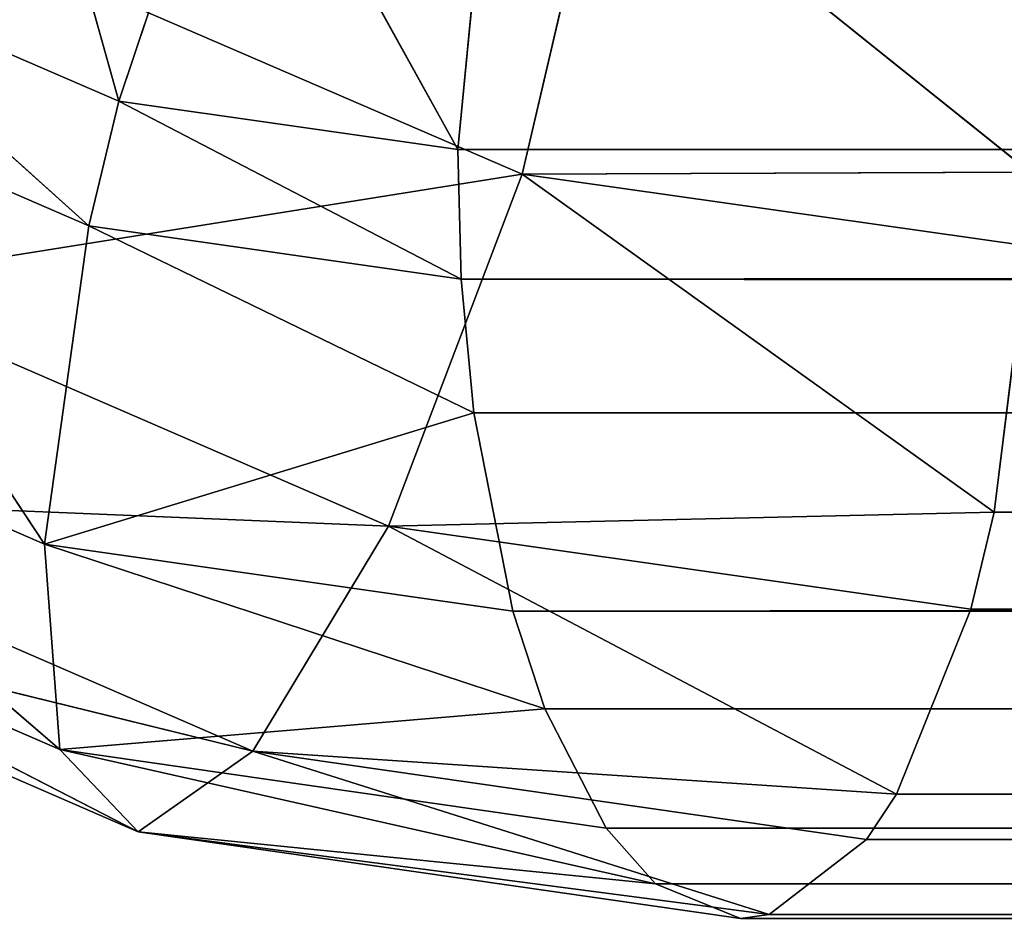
# Model space of a CAD drawing. Extents: x 900 to 1199, y 0 to 1176.
# Tile 7 of 256: x 926.21 to 928.13, y 0 to 1.77. Entities that reach past the tile are written whole.
import ezdxf

# ---------------------------------------------------------------- set-up
doc = ezdxf.new("R2010")
doc.units = 0
doc.header["$LTSCALE"] = 25.4
doc.layers.get('0').update_dxf_attribs({"color": 13, "linetype": 'CONTINUOUS'})

# ---------------------------------------------------------------- blocks, each defined once
blk = doc.blocks.new('GSTAR-8854_STL')
at = {"color": 59}
for p, q in [((28.1781, 255.2307, 1174.3514), (29.1206, 255.0169, 1174.759)), ((28.1781, 255.2307, 1174.3514), (29.1206, 255.0169, 1174.759)), ((27.7744, 255.0493, 1174.9739), (29.1206, 255.0169, 1174.759)), ((27.7744, 255.0493, 1174.9739), (29.1206, 255.0169, 1174.759)), ((27.7744, 255.0493, 1174.9739), (28.8604, 254.8034, 1175.4446)), ((27.7744, 255.0493, 1174.9739), (28.8604, 254.8034, 1175.4446)), ((29.1206, 255.0169, 1174.759), (28.8604, 254.8034, 1175.4446)), ((29.1206, 255.0169, 1174.759), (28.8604, 254.8034, 1175.4446)), ((30.0395, 254.5266, 1175.4177), (29.1206, 255.0169, 1174.759)), ((30.1039, 254.6798, 1174.8987), (29.1206, 255.0169, 1174.759)), ((30.0395, 254.5266, 1175.4177), (29.1206, 255.0169, 1174.759)), ((30.1039, 254.6798, 1174.8987), (29.1206, 255.0169, 1174.759)), ((30.1089, 254.69, 1174.7552), (29.1206, 255.0169, 1174.759)), ((30.1089, 254.69, 1174.7552), (29.1206, 255.0169, 1174.759)), ((29.277, 254.8827, 1174.0878), (29.1206, 255.0169, 1174.759)), ((29.277, 254.8827, 1174.0878), (29.1206, 255.0169, 1174.759)), ((30.1089, 254.69, 1174.7552), (29.277, 254.8827, 1174.0878)), ((30.1089, 254.69, 1174.7552), (29.277, 254.8827, 1174.0878)), ((27.4507, 254.5833, 1175.3861), (28.8604, 254.8034, 1175.4446)), ((27.4507, 254.5833, 1175.3861), (28.8604, 254.8034, 1175.4446)), ((28.8604, 254.8034, 1175.4446), (28.5958, 254.3243, 1175.8831)), ((28.8604, 254.8034, 1175.4446), (28.5958, 254.3243, 1175.8831)), ((29.8491, 254.0591, 1175.9666), (28.8604, 254.8034, 1175.4446)), ((29.9938, 254.4153, 1175.6066), (28.8604, 254.8034, 1175.4446)), ((29.8491, 254.0591, 1175.9666), (28.8604, 254.8034, 1175.4446)), ((29.9938, 254.4153, 1175.6066), (28.8604, 254.8034, 1175.4446)), ((30.0395, 254.5266, 1175.4177), (28.8604, 254.8034, 1175.4446)), ((30.0395, 254.5266, 1175.4177), (28.8604, 254.8034, 1175.4446)), ((30.1039, 254.6798, 1174.8987), (30.0395, 254.5266, 1175.4177)), ((30.1039, 254.6798, 1174.8987), (30.0395, 254.5266, 1175.4177)), ((27.4507, 254.5833, 1175.3861), (28.5958, 254.3243, 1175.8831)), ((27.4507, 254.5833, 1175.3861), (28.5958, 254.3243, 1175.8831)), ((30.0395, 254.5266, 1175.4177), (29.9938, 254.4153, 1175.6066)), ((30.0395, 254.5266, 1175.4177), (29.9938, 254.4153, 1175.6066)), ((273.8878, 156.9698, 1175.6239), (30.0395, 254.5266, 1175.4177)), ((273.8878, 156.9698, 1175.6239), (30.0395, 254.5266, 1175.4177)), ((273.9335, 157.0811, 1175.4351), (30.0395, 254.5266, 1175.4177)), ((273.9335, 157.0811, 1175.4351), (30.0395, 254.5266, 1175.4177)), ((29.9938, 254.4153, 1175.6066), (29.8491, 254.0591, 1175.9666)), ((29.9938, 254.4153, 1175.6066), (29.8491, 254.0591, 1175.9666)), ((273.7432, 156.6136, 1175.9838), (29.9938, 254.4153, 1175.6066)), ((273.7432, 156.6136, 1175.9838), (29.9938, 254.4153, 1175.6066)), ((273.8878, 156.9698, 1175.6239), (29.9938, 254.4153, 1175.6066)), ((273.8878, 156.9698, 1175.6239), (29.9938, 254.4153, 1175.6066)), ((27.2494, 253.9584, 1175.552), (28.5958, 254.3243, 1175.8831)), ((27.2494, 253.9584, 1175.552), (28.5958, 254.3243, 1175.8831)), ((28.5958, 254.3243, 1175.8831), (28.3727, 253.7045, 1176.0399)), ((28.5958, 254.3243, 1175.8831), (28.3727, 253.7045, 1176.0399)), ((29.6017, 253.4442, 1176.2006), (28.5958, 254.3243, 1175.8831)), ((29.7911, 253.9153, 1176.0547), (28.5958, 254.3243, 1175.8831)), ((29.6017, 253.4442, 1176.2006), (28.5958, 254.3243, 1175.8831)), ((29.7911, 253.9153, 1176.0547), (28.5958, 254.3243, 1175.8831)), ((29.8491, 254.0591, 1175.9666), (28.5958, 254.3243, 1175.8831)), ((29.8491, 254.0591, 1175.9666), (28.5958, 254.3243, 1175.8831)), ((29.8491, 254.0591, 1175.9666), (29.7911, 253.9153, 1176.0547)), ((29.8491, 254.0591, 1175.9666), (29.7911, 253.9153, 1176.0547)), ((273.7024, 156.5126, 1176.0482), (29.8491, 254.0591, 1175.9666)), ((273.7024, 156.5126, 1176.0482), (29.8491, 254.0591, 1175.9666)), ((273.7432, 156.6136, 1175.9838), (29.8491, 254.0591, 1175.9666)), ((273.7432, 156.6136, 1175.9838), (29.8491, 254.0591, 1175.9666)), ((27.2494, 253.9584, 1175.552), (28.3727, 253.7045, 1176.0399)), ((27.2494, 253.9584, 1175.552), (28.3727, 253.7045, 1176.0399)), ((29.7911, 253.9153, 1176.0547), (29.6017, 253.4442, 1176.2006)), ((29.7911, 253.9153, 1176.0547), (29.6017, 253.4442, 1176.2006)), ((273.4958, 155.9987, 1176.2179), (29.7911, 253.9153, 1176.0547)), ((273.4958, 155.9987, 1176.2179), (29.7911, 253.9153, 1176.0547)), ((273.7024, 156.5126, 1176.0482), (29.7911, 253.9153, 1176.0547)), ((273.7024, 156.5126, 1176.0482), (29.7911, 253.9153, 1176.0547)), ((27.2016, 253.2408, 1175.4375), (28.3727, 253.7045, 1176.0399)), ((27.2016, 253.2408, 1175.4375), (28.3727, 253.7045, 1176.0399)), ((28.3727, 253.7045, 1176.0399), (28.2203, 253.0105, 1175.8799)), ((28.3727, 253.7045, 1176.0399), (28.2203, 253.0105, 1175.8799)), ((29.3799, 252.8889, 1176.1414), (28.3727, 253.7045, 1176.0399)), ((29.5453, 253.3033, 1176.2086), (28.3727, 253.7045, 1176.0399)), ((29.3799, 252.8889, 1176.1414), (28.3727, 253.7045, 1176.0399)), ((29.5453, 253.3033, 1176.2086), (28.3727, 253.7045, 1176.0399)), ((29.6017, 253.4442, 1176.2006), (28.3727, 253.7045, 1176.0399)), ((29.6017, 253.4442, 1176.2006), (28.3727, 253.7045, 1176.0399)), ((29.6017, 253.4442, 1176.2006), (29.5453, 253.3033, 1176.2086)), ((29.6017, 253.4442, 1176.2006), (29.5453, 253.3033, 1176.2086)), ((273.4393, 155.8578, 1176.2258), (29.6017, 253.4442, 1176.2006)), ((273.4393, 155.8578, 1176.2258), (29.6017, 253.4442, 1176.2006)), ((273.4958, 155.9987, 1176.2179), (29.6017, 253.4442, 1176.2006)), ((273.4958, 155.9987, 1176.2179), (29.6017, 253.4442, 1176.2006)), ((29.5453, 253.3033, 1176.2086), (29.3799, 252.8889, 1176.1414)), ((29.5453, 253.3033, 1176.2086), (29.3799, 252.8889, 1176.1414)), ((273.2739, 155.4434, 1176.1587), (29.5453, 253.3033, 1176.2086)), ((273.2739, 155.4434, 1176.1587), (29.5453, 253.3033, 1176.2086)), ((273.4393, 155.8578, 1176.2258), (29.5453, 253.3033, 1176.2086)), ((273.4393, 155.8578, 1176.2258), (29.5453, 253.3033, 1176.2086)), ((27.2016, 253.2408, 1175.4375), (28.2203, 253.0105, 1175.8799)), ((27.2016, 253.2408, 1175.4375), (28.2203, 253.0105, 1175.8799)), ((27.316, 252.6969, 1175.1002), (28.2203, 253.0105, 1175.8799)), ((27.316, 252.6969, 1175.1002), (28.2203, 253.0105, 1175.8799)), ((28.2203, 253.0105, 1175.8799), (28.19, 252.4992, 1175.4795)), ((28.2203, 253.0105, 1175.8799), (28.19, 252.4992, 1175.4795)), ((29.1645, 252.3455, 1175.8007), (28.2203, 253.0105, 1175.8799)), ((29.2837, 252.6467, 1176.033), (28.2203, 253.0105, 1175.8799)), ((29.1645, 252.3455, 1175.8007), (28.2203, 253.0105, 1175.8799)), ((29.2837, 252.6467, 1176.033), (28.2203, 253.0105, 1175.8799)), ((29.3799, 252.8889, 1176.1414), (28.2203, 253.0105, 1175.8799)), ((29.3799, 252.8889, 1176.1414), (28.2203, 253.0105, 1175.8799)), ((29.3799, 252.8889, 1176.1414), (29.2837, 252.6467, 1176.033)), ((29.3799, 252.8889, 1176.1414), (29.2837, 252.6467, 1176.033)), ((273.1779, 155.2018, 1176.0505), (29.3799, 252.8889, 1176.1414)), ((273.1779, 155.2018, 1176.0505), (29.3799, 252.8889, 1176.1414)), ((273.2739, 155.4434, 1176.1587), (29.3799, 252.8889, 1176.1414)), ((273.2739, 155.4434, 1176.1587), (29.3799, 252.8889, 1176.1414)), ((27.316, 252.6969, 1175.1002), (28.19, 252.4992, 1175.4795)), ((27.316, 252.6969, 1175.1002), (28.19, 252.4992, 1175.4795)), ((29.2837, 252.6467, 1176.033), (29.1645, 252.3455, 1175.8007)), ((29.2837, 252.6467, 1176.033), (29.1645, 252.3455, 1175.8007)), ((273.0586, 154.9, 1175.8179), (29.2837, 252.6467, 1176.033)), ((273.0586, 154.9, 1175.8179), (29.2837, 252.6467, 1176.033)), ((273.1779, 155.2018, 1176.0505), (29.2837, 252.6467, 1176.033)), ((273.1779, 155.2018, 1176.0505), (29.2837, 252.6467, 1176.033)), ((27.582, 252.3318, 1174.5592), (28.19, 252.4992, 1175.4795)), ((27.582, 252.3318, 1174.5592), (28.19, 252.4992, 1175.4795)), ((28.19, 252.4992, 1175.4795), (29.1645, 252.3455, 1175.8007)), ((29.0263, 251.9912, 1175.2241), (28.19, 252.4992, 1175.4795)), ((28.19, 252.4992, 1175.4795), (28.2768, 252.1744, 1174.8602)), ((29.0263, 251.9912, 1175.2241), (28.19, 252.4992, 1175.4795)), ((29.1023, 252.187, 1175.6105), (28.19, 252.4992, 1175.4795)), ((29.1023, 252.187, 1175.6105), (28.19, 252.4992, 1175.4795)), ((28.19, 252.4992, 1175.4795), (29.1645, 252.3455, 1175.8007)), ((28.19, 252.4992, 1175.4795), (28.2768, 252.1744, 1174.8602)), ((28.0853, 252.3483, 1173.7266), (28.335, 252.1315, 1174.6172)), ((28.0853, 252.3483, 1173.7266), (28.335, 252.1315, 1174.6172)), ((29.1645, 252.3455, 1175.8007), (29.1023, 252.187, 1175.6105)), ((29.1645, 252.3455, 1175.8007), (29.1023, 252.187, 1175.6105)), ((272.9963, 154.7415, 1175.6278), (29.1645, 252.3455, 1175.8007)), ((272.9963, 154.7415, 1175.6278), (29.1645, 252.3455, 1175.8007)), ((273.0586, 154.9, 1175.8179), (29.1645, 252.3455, 1175.8007)), ((273.0586, 154.9, 1175.8179), (29.1645, 252.3455, 1175.8007)), ((27.582, 252.3318, 1174.5592), (28.2768, 252.1744, 1174.8602)), ((27.582, 252.3318, 1174.5592), (28.2768, 252.1744, 1174.8602)), ((27.7024, 252.2749, 1174.3435), (28.2768, 252.1744, 1174.8602)), ((27.7024, 252.2749, 1174.3435), (28.2768, 252.1744, 1174.8602)), ((27.7024, 252.2749, 1174.3435), (28.335, 252.1315, 1174.6172)), ((27.7024, 252.2749, 1174.3435), (28.335, 252.1315, 1174.6172)), ((28.335, 252.1315, 1174.6172), (28.5645, 252.2392, 1173.9327)), ((28.335, 252.1315, 1174.6172), (28.5645, 252.2392, 1173.9327)), ((28.995, 251.9053, 1174.7111), (28.5645, 252.2392, 1173.9327)), ((28.995, 251.9053, 1174.7111), (28.5645, 252.2392, 1173.9327)), ((29.1023, 252.187, 1175.6105), (29.0263, 251.9912, 1175.2241)), ((29.1023, 252.187, 1175.6105), (29.0263, 251.9912, 1175.2241)), ((272.9203, 154.5457, 1175.2415), (29.1023, 252.187, 1175.6105)), ((272.9203, 154.5457, 1175.2415), (29.1023, 252.187, 1175.6105)), ((272.9963, 154.7415, 1175.6278), (29.1023, 252.187, 1175.6105)), ((272.9963, 154.7415, 1175.6278), (29.1023, 252.187, 1175.6105)), ((29.0018, 251.9261, 1174.9636), (28.2768, 252.1744, 1174.8602)), ((28.2768, 252.1744, 1174.8602), (28.335, 252.1315, 1174.6172)), ((29.0018, 251.9261, 1174.9636), (28.2768, 252.1744, 1174.8602)), ((29.0263, 251.9912, 1175.2241), (28.2768, 252.1744, 1174.8602)), ((29.0263, 251.9912, 1175.2241), (28.2768, 252.1744, 1174.8602)), ((28.2768, 252.1744, 1174.8602), (28.335, 252.1315, 1174.6172)), ((28.995, 251.9053, 1174.7111), (28.335, 252.1315, 1174.6172)), ((28.995, 251.9053, 1174.7111), (28.335, 252.1315, 1174.6172)), ((29.0018, 251.9261, 1174.9636), (28.335, 252.1315, 1174.6172)), ((29.0018, 251.9261, 1174.9636), (28.335, 252.1315, 1174.6172)), ((28.995, 251.9053, 1174.7111), (29.0642, 252.0676, 1174.0029)), ((28.995, 251.9053, 1174.7111), (29.0642, 252.0676, 1174.0029)), ((29.0263, 251.9912, 1175.2241), (29.0018, 251.9261, 1174.9636)), ((29.0263, 251.9912, 1175.2241), (29.0018, 251.9261, 1174.9636)), ((272.9203, 154.5457, 1175.2415), (29.0263, 251.9912, 1175.2241)), ((272.9203, 154.5457, 1175.2415), (29.0263, 251.9912, 1175.2241)), ((29.0018, 251.9261, 1174.9636), (28.995, 251.9053, 1174.7111)), ((29.0018, 251.9261, 1174.9636), (28.995, 251.9053, 1174.7111)), ((272.889, 154.4598, 1174.7283), (29.0018, 251.9261, 1174.9636)), ((272.889, 154.4598, 1174.7283), (29.0018, 251.9261, 1174.9636)), ((272.9203, 154.5457, 1175.2415), (29.0018, 251.9261, 1174.9636)), ((272.9203, 154.5457, 1175.2415), (29.0018, 251.9261, 1174.9636)), ((272.889, 154.4598, 1174.7283), (28.995, 251.9053, 1174.7111)), ((272.889, 154.4598, 1174.7283), (28.995, 251.9053, 1174.7111))]:
    blk.add_line(p, q, dxfattribs=at)
mesh = blk.add_polyface(dxfattribs=at)
corners = [(27.7744, 255.0493, 1174.9739), (28.1781, 255.2307, 1174.3514), (26.8231, 255.1332, 1174.2324)]
mesh.append_faces([[corners[k] for k in face] for face in [(0, 1, 2)]], dxfattribs={"color": 59})
mesh = blk.add_polyface(dxfattribs=at)
corners = [(27.7744, 255.0493, 1174.9739), (29.1206, 255.0169, 1174.759), (28.1781, 255.2307, 1174.3514)]
mesh.append_faces([[corners[k] for k in face] for face in [(0, 1, 2)]], dxfattribs={"color": 59})
mesh = blk.add_polyface(dxfattribs=at)
corners = [(29.1206, 255.0169, 1174.759), (29.277, 254.8827, 1174.0878), (28.1781, 255.2307, 1174.3514)]
mesh.append_faces([[corners[k] for k in face] for face in [(0, 1, 2)]], dxfattribs={"color": 59})
mesh = blk.add_polyface(dxfattribs=at)
corners = [(28.8604, 254.8034, 1175.4446), (27.7744, 255.0493, 1174.9739), (27.4507, 254.5833, 1175.3861)]
mesh.append_faces([[corners[k] for k in face] for face in [(0, 1, 2)]], dxfattribs={"color": 59})
mesh = blk.add_polyface(dxfattribs=at)
corners = [(28.8604, 254.8034, 1175.4446), (29.1206, 255.0169, 1174.759), (27.7744, 255.0493, 1174.9739)]
mesh.append_faces([[corners[k] for k in face] for face in [(0, 1, 2)]], dxfattribs={"color": 59})
mesh = blk.add_polyface(dxfattribs=at)
corners = [(28.8604, 254.8034, 1175.4446), (30.0395, 254.5266, 1175.4177), (29.1206, 255.0169, 1174.759)]
mesh.append_faces([[corners[k] for k in face] for face in [(0, 1, 2)]], dxfattribs={"color": 59})
mesh = blk.add_polyface(dxfattribs=at)
corners = [(30.0395, 254.5266, 1175.4177), (30.1039, 254.6798, 1174.8987), (29.1206, 255.0169, 1174.759)]
mesh.append_faces([[corners[k] for k in face] for face in [(0, 1, 2)]], dxfattribs={"color": 59})
mesh = blk.add_polyface(dxfattribs=at)
corners = [(30.1039, 254.6798, 1174.8987), (30.1089, 254.69, 1174.7552), (29.1206, 255.0169, 1174.759)]
mesh.append_faces([[corners[k] for k in face] for face in [(0, 1, 2)]], dxfattribs={"color": 59})
mesh = blk.add_polyface(dxfattribs=at)
corners = [(29.1206, 255.0169, 1174.759), (30.1089, 254.69, 1174.7552), (29.277, 254.8827, 1174.0878)]
mesh.append_faces([[corners[k] for k in face] for face in [(0, 1, 2)]], dxfattribs={"color": 59})
mesh = blk.add_polyface(dxfattribs=at)
corners = [(30.1089, 254.69, 1174.7552), (30.0791, 254.6073, 1174.2007), (29.277, 254.8827, 1174.0878)]
mesh.append_faces([[corners[k] for k in face] for face in [(0, 1, 2)]], dxfattribs={"color": 59})
mesh = blk.add_polyface(dxfattribs=at)
corners = [(28.5958, 254.3243, 1175.8831), (28.8604, 254.8034, 1175.4446), (27.4507, 254.5833, 1175.3861)]
mesh.append_faces([[corners[k] for k in face] for face in [(0, 1, 2)]], dxfattribs={"color": 59})
mesh = blk.add_polyface(dxfattribs=at)
corners = [(29.8491, 254.0591, 1175.9666), (28.8604, 254.8034, 1175.4446), (28.5958, 254.3243, 1175.8831)]
mesh.append_faces([[corners[k] for k in face] for face in [(0, 1, 2)]], dxfattribs={"color": 59})
mesh = blk.add_polyface(dxfattribs=at)
corners = [(29.9938, 254.4153, 1175.6066), (28.8604, 254.8034, 1175.4446), (29.8491, 254.0591, 1175.9666)]
mesh.append_faces([[corners[k] for k in face] for face in [(0, 1, 2)]], dxfattribs={"color": 59})
mesh = blk.add_polyface(dxfattribs=at)
corners = [(29.9938, 254.4153, 1175.6066), (30.0395, 254.5266, 1175.4177), (28.8604, 254.8034, 1175.4446)]
mesh.append_faces([[corners[k] for k in face] for face in [(0, 1, 2)]], dxfattribs={"color": 59})
mesh = blk.add_polyface(dxfattribs=at)
corners = [(273.9335, 157.0811, 1175.4351), (30.1039, 254.6798, 1174.8987), (30.0395, 254.5266, 1175.4177)]
mesh.append_faces([[corners[k] for k in face] for face in [(0, 1, 2)]], dxfattribs={"color": 59})
mesh = blk.add_polyface(dxfattribs=at)
corners = [(28.5958, 254.3243, 1175.8831), (27.4507, 254.5833, 1175.3861), (27.2494, 253.9584, 1175.552)]
mesh.append_faces([[corners[k] for k in face] for face in [(0, 1, 2)]], dxfattribs={"color": 59})
mesh = blk.add_polyface(dxfattribs=at)
corners = [(273.8878, 156.9698, 1175.6239), (30.0395, 254.5266, 1175.4177), (29.9938, 254.4153, 1175.6066)]
mesh.append_faces([[corners[k] for k in face] for face in [(0, 1, 2)]], dxfattribs={"color": 59})
mesh = blk.add_polyface(dxfattribs=at)
corners = [(273.8878, 156.9698, 1175.6239), (273.9335, 157.0811, 1175.4351), (30.0395, 254.5266, 1175.4177)]
mesh.append_faces([[corners[k] for k in face] for face in [(0, 1, 2)]], dxfattribs={"color": 59})
mesh = blk.add_polyface(dxfattribs=at)
corners = [(273.7432, 156.6136, 1175.9838), (29.9938, 254.4153, 1175.6066), (29.8491, 254.0591, 1175.9666)]
mesh.append_faces([[corners[k] for k in face] for face in [(0, 1, 2)]], dxfattribs={"color": 59})
mesh = blk.add_polyface(dxfattribs=at)
corners = [(273.8878, 156.9698, 1175.6239), (29.9938, 254.4153, 1175.6066), (273.7432, 156.6136, 1175.9838)]
mesh.append_faces([[corners[k] for k in face] for face in [(0, 1, 2)]], dxfattribs={"color": 59})
mesh = blk.add_polyface(dxfattribs=at)
corners = [(28.5958, 254.3243, 1175.8831), (27.2494, 253.9584, 1175.552), (28.3727, 253.7045, 1176.0399)]
mesh.append_faces([[corners[k] for k in face] for face in [(0, 1, 2)]], dxfattribs={"color": 59})
mesh = blk.add_polyface(dxfattribs=at)
corners = [(29.6017, 253.4442, 1176.2006), (28.5958, 254.3243, 1175.8831), (28.3727, 253.7045, 1176.0399)]
mesh.append_faces([[corners[k] for k in face] for face in [(0, 1, 2)]], dxfattribs={"color": 59})
mesh = blk.add_polyface(dxfattribs=at)
corners = [(29.7911, 253.9153, 1176.0547), (28.5958, 254.3243, 1175.8831), (29.6017, 253.4442, 1176.2006)]
mesh.append_faces([[corners[k] for k in face] for face in [(0, 1, 2)]], dxfattribs={"color": 59})
mesh = blk.add_polyface(dxfattribs=at)
corners = [(29.8491, 254.0591, 1175.9666), (28.5958, 254.3243, 1175.8831), (29.7911, 253.9153, 1176.0547)]
mesh.append_faces([[corners[k] for k in face] for face in [(0, 1, 2)]], dxfattribs={"color": 59})
mesh = blk.add_polyface(dxfattribs=at)
corners = [(273.7024, 156.5126, 1176.0482), (29.8491, 254.0591, 1175.9666), (29.7911, 253.9153, 1176.0547)]
mesh.append_faces([[corners[k] for k in face] for face in [(0, 1, 2)]], dxfattribs={"color": 59})
mesh = blk.add_polyface(dxfattribs=at)
corners = [(273.7432, 156.6136, 1175.9838), (29.8491, 254.0591, 1175.9666), (273.7024, 156.5126, 1176.0482)]
mesh.append_faces([[corners[k] for k in face] for face in [(0, 1, 2)]], dxfattribs={"color": 59})
mesh = blk.add_polyface(dxfattribs=at)
corners = [(28.3727, 253.7045, 1176.0399), (27.2494, 253.9584, 1175.552), (27.2016, 253.2408, 1175.4375)]
mesh.append_faces([[corners[k] for k in face] for face in [(0, 1, 2)]], dxfattribs={"color": 59})
mesh = blk.add_polyface(dxfattribs=at)
corners = [(273.4958, 155.9987, 1176.2179), (29.7911, 253.9153, 1176.0547), (29.6017, 253.4442, 1176.2006)]
mesh.append_faces([[corners[k] for k in face] for face in [(0, 1, 2)]], dxfattribs={"color": 59})
mesh = blk.add_polyface(dxfattribs=at)
corners = [(273.7024, 156.5126, 1176.0482), (29.7911, 253.9153, 1176.0547), (273.4958, 155.9987, 1176.2179)]
mesh.append_faces([[corners[k] for k in face] for face in [(0, 1, 2)]], dxfattribs={"color": 59})
mesh = blk.add_polyface(dxfattribs=at)
corners = [(28.3727, 253.7045, 1176.0399), (27.2016, 253.2408, 1175.4375), (28.2203, 253.0105, 1175.8799)]
mesh.append_faces([[corners[k] for k in face] for face in [(0, 1, 2)]], dxfattribs={"color": 59})
mesh = blk.add_polyface(dxfattribs=at)
corners = [(29.3799, 252.8889, 1176.1414), (28.3727, 253.7045, 1176.0399), (28.2203, 253.0105, 1175.8799)]
mesh.append_faces([[corners[k] for k in face] for face in [(0, 1, 2)]], dxfattribs={"color": 59})
mesh = blk.add_polyface(dxfattribs=at)
corners = [(29.5453, 253.3033, 1176.2086), (28.3727, 253.7045, 1176.0399), (29.3799, 252.8889, 1176.1414)]
mesh.append_faces([[corners[k] for k in face] for face in [(0, 1, 2)]], dxfattribs={"color": 59})
mesh = blk.add_polyface(dxfattribs=at)
corners = [(29.6017, 253.4442, 1176.2006), (28.3727, 253.7045, 1176.0399), (29.5453, 253.3033, 1176.2086)]
mesh.append_faces([[corners[k] for k in face] for face in [(0, 1, 2)]], dxfattribs={"color": 59})
mesh = blk.add_polyface(dxfattribs=at)
corners = [(273.4393, 155.8578, 1176.2258), (29.6017, 253.4442, 1176.2006), (29.5453, 253.3033, 1176.2086)]
mesh.append_faces([[corners[k] for k in face] for face in [(0, 1, 2)]], dxfattribs={"color": 59})
mesh = blk.add_polyface(dxfattribs=at)
corners = [(273.4958, 155.9987, 1176.2179), (29.6017, 253.4442, 1176.2006), (273.4393, 155.8578, 1176.2258)]
mesh.append_faces([[corners[k] for k in face] for face in [(0, 1, 2)]], dxfattribs={"color": 59})
mesh = blk.add_polyface(dxfattribs=at)
corners = [(273.2739, 155.4434, 1176.1587), (29.5453, 253.3033, 1176.2086), (29.3799, 252.8889, 1176.1414)]
mesh.append_faces([[corners[k] for k in face] for face in [(0, 1, 2)]], dxfattribs={"color": 59})
mesh = blk.add_polyface(dxfattribs=at)
corners = [(273.4393, 155.8578, 1176.2258), (29.5453, 253.3033, 1176.2086), (273.2739, 155.4434, 1176.1587)]
mesh.append_faces([[corners[k] for k in face] for face in [(0, 1, 2)]], dxfattribs={"color": 59})
mesh = blk.add_polyface(dxfattribs=at)
corners = [(28.2203, 253.0105, 1175.8799), (27.2016, 253.2408, 1175.4375), (27.316, 252.6969, 1175.1002)]
mesh.append_faces([[corners[k] for k in face] for face in [(0, 1, 2)]], dxfattribs={"color": 59})
mesh = blk.add_polyface(dxfattribs=at)
corners = [(28.2203, 253.0105, 1175.8799), (27.316, 252.6969, 1175.1002), (28.19, 252.4992, 1175.4795)]
mesh.append_faces([[corners[k] for k in face] for face in [(0, 1, 2)]], dxfattribs={"color": 59})
mesh = blk.add_polyface(dxfattribs=at)
corners = [(29.1645, 252.3455, 1175.8007), (28.2203, 253.0105, 1175.8799), (28.19, 252.4992, 1175.4795)]
mesh.append_faces([[corners[k] for k in face] for face in [(0, 1, 2)]], dxfattribs={"color": 59})
mesh = blk.add_polyface(dxfattribs=at)
corners = [(29.2837, 252.6467, 1176.033), (28.2203, 253.0105, 1175.8799), (29.1645, 252.3455, 1175.8007)]
mesh.append_faces([[corners[k] for k in face] for face in [(0, 1, 2)]], dxfattribs={"color": 59})
mesh = blk.add_polyface(dxfattribs=at)
corners = [(29.3799, 252.8889, 1176.1414), (28.2203, 253.0105, 1175.8799), (29.2837, 252.6467, 1176.033)]
mesh.append_faces([[corners[k] for k in face] for face in [(0, 1, 2)]], dxfattribs={"color": 59})
mesh = blk.add_polyface(dxfattribs=at)
corners = [(273.1779, 155.2018, 1176.0505), (29.3799, 252.8889, 1176.1414), (29.2837, 252.6467, 1176.033)]
mesh.append_faces([[corners[k] for k in face] for face in [(0, 1, 2)]], dxfattribs={"color": 59})
mesh = blk.add_polyface(dxfattribs=at)
corners = [(273.2739, 155.4434, 1176.1587), (29.3799, 252.8889, 1176.1414), (273.1779, 155.2018, 1176.0505)]
mesh.append_faces([[corners[k] for k in face] for face in [(0, 1, 2)]], dxfattribs={"color": 59})
mesh = blk.add_polyface(dxfattribs=at)
corners = [(28.19, 252.4992, 1175.4795), (27.316, 252.6969, 1175.1002), (27.582, 252.3318, 1174.5592)]
mesh.append_faces([[corners[k] for k in face] for face in [(0, 1, 2)]], dxfattribs={"color": 59})
mesh = blk.add_polyface(dxfattribs=at)
corners = [(273.0586, 154.9, 1175.8179), (29.2837, 252.6467, 1176.033), (29.1645, 252.3455, 1175.8007)]
mesh.append_faces([[corners[k] for k in face] for face in [(0, 1, 2)]], dxfattribs={"color": 59})
mesh = blk.add_polyface(dxfattribs=at)
corners = [(273.1779, 155.2018, 1176.0505), (29.2837, 252.6467, 1176.033), (273.0586, 154.9, 1175.8179)]
mesh.append_faces([[corners[k] for k in face] for face in [(0, 1, 2)]], dxfattribs={"color": 59})
mesh = blk.add_polyface(dxfattribs=at)
corners = [(28.19, 252.4992, 1175.4795), (27.582, 252.3318, 1174.5592), (28.2768, 252.1744, 1174.8602)]
mesh.append_faces([[corners[k] for k in face] for face in [(0, 1, 2)]], dxfattribs={"color": 59})
mesh = blk.add_polyface(dxfattribs=at)
corners = [(28.19, 252.4992, 1175.4795), (28.2768, 252.1744, 1174.8602), (29.0263, 251.9912, 1175.2241)]
mesh.append_faces([[corners[k] for k in face] for face in [(0, 1, 2)]], dxfattribs={"color": 59})
mesh = blk.add_polyface(dxfattribs=at)
corners = [(29.1023, 252.187, 1175.6105), (28.19, 252.4992, 1175.4795), (29.0263, 251.9912, 1175.2241)]
mesh.append_faces([[corners[k] for k in face] for face in [(0, 1, 2)]], dxfattribs={"color": 59})
mesh = blk.add_polyface(dxfattribs=at)
corners = [(29.1645, 252.3455, 1175.8007), (28.19, 252.4992, 1175.4795), (29.1023, 252.187, 1175.6105)]
mesh.append_faces([[corners[k] for k in face] for face in [(0, 1, 2)]], dxfattribs={"color": 59})
mesh = blk.add_polyface(dxfattribs=at)
corners = [(28.335, 252.1315, 1174.6172), (27.7024, 252.2749, 1174.3435), (28.0853, 252.3483, 1173.7266)]
mesh.append_faces([[corners[k] for k in face] for face in [(0, 1, 2)]], dxfattribs={"color": 59})
mesh = blk.add_polyface(dxfattribs=at)
corners = [(28.335, 252.1315, 1174.6172), (28.0853, 252.3483, 1173.7266), (28.5645, 252.2392, 1173.9327)]
mesh.append_faces([[corners[k] for k in face] for face in [(0, 1, 2)]], dxfattribs={"color": 59})
mesh = blk.add_polyface(dxfattribs=at)
corners = [(29.1645, 252.3455, 1175.8007), (29.1023, 252.187, 1175.6105), (272.9963, 154.7415, 1175.6278)]
mesh.append_faces([[corners[k] for k in face] for face in [(0, 1, 2)]], dxfattribs={"color": 59})
mesh = blk.add_polyface(dxfattribs=at)
corners = [(273.0586, 154.9, 1175.8179), (29.1645, 252.3455, 1175.8007), (272.9963, 154.7415, 1175.6278)]
mesh.append_faces([[corners[k] for k in face] for face in [(0, 1, 2)]], dxfattribs={"color": 59})
mesh = blk.add_polyface(dxfattribs=at)
corners = [(28.2768, 252.1744, 1174.8602), (27.582, 252.3318, 1174.5592), (27.7024, 252.2749, 1174.3435)]
mesh.append_faces([[corners[k] for k in face] for face in [(0, 1, 2)]], dxfattribs={"color": 59})
mesh = blk.add_polyface(dxfattribs=at)
corners = [(28.2768, 252.1744, 1174.8602), (27.7024, 252.2749, 1174.3435), (28.335, 252.1315, 1174.6172)]
mesh.append_faces([[corners[k] for k in face] for face in [(0, 1, 2)]], dxfattribs={"color": 59})
mesh = blk.add_polyface(dxfattribs=at)
corners = [(28.995, 251.9053, 1174.7111), (28.335, 252.1315, 1174.6172), (28.5645, 252.2392, 1173.9327)]
mesh.append_faces([[corners[k] for k in face] for face in [(0, 1, 2)]], dxfattribs={"color": 59})
mesh = blk.add_polyface(dxfattribs=at)
corners = [(28.995, 251.9053, 1174.7111), (28.5645, 252.2392, 1173.9327), (29.0642, 252.0676, 1174.0029)]
mesh.append_faces([[corners[k] for k in face] for face in [(0, 1, 2)]], dxfattribs={"color": 59})
mesh = blk.add_polyface(dxfattribs=at)
corners = [(29.1023, 252.187, 1175.6105), (29.0263, 251.9912, 1175.2241), (272.9203, 154.5457, 1175.2415)]
mesh.append_faces([[corners[k] for k in face] for face in [(0, 1, 2)]], dxfattribs={"color": 59})
mesh = blk.add_polyface(dxfattribs=at)
corners = [(272.9963, 154.7415, 1175.6278), (29.1023, 252.187, 1175.6105), (272.9203, 154.5457, 1175.2415)]
mesh.append_faces([[corners[k] for k in face] for face in [(0, 1, 2)]], dxfattribs={"color": 59})
mesh = blk.add_polyface(dxfattribs=at)
corners = [(29.0018, 251.9261, 1174.9636), (28.2768, 252.1744, 1174.8602), (28.335, 252.1315, 1174.6172)]
mesh.append_faces([[corners[k] for k in face] for face in [(0, 1, 2)]], dxfattribs={"color": 59})
mesh = blk.add_polyface(dxfattribs=at)
corners = [(29.0263, 251.9912, 1175.2241), (28.2768, 252.1744, 1174.8602), (29.0018, 251.9261, 1174.9636)]
mesh.append_faces([[corners[k] for k in face] for face in [(0, 1, 2)]], dxfattribs={"color": 59})
mesh = blk.add_polyface(dxfattribs=at)
corners = [(29.0018, 251.9261, 1174.9636), (28.335, 252.1315, 1174.6172), (28.995, 251.9053, 1174.7111)]
mesh.append_faces([[corners[k] for k in face] for face in [(0, 1, 2)]], dxfattribs={"color": 59})
mesh = blk.add_polyface(dxfattribs=at)
corners = [(272.889, 154.4598, 1174.7283), (28.995, 251.9053, 1174.7111), (29.0642, 252.0676, 1174.0029)]
mesh.append_faces([[corners[k] for k in face] for face in [(0, 1, 2)]], dxfattribs={"color": 59})
mesh = blk.add_polyface(dxfattribs=at)
corners = [(272.889, 154.4598, 1174.7283), (29.0642, 252.0676, 1174.0029), (272.9659, 154.6407, 1173.9836)]
mesh.append_faces([[corners[k] for k in face] for face in [(0, 1, 2)]], dxfattribs={"color": 59})
mesh = blk.add_polyface(dxfattribs=at)
corners = [(272.9203, 154.5457, 1175.2415), (29.0263, 251.9912, 1175.2241), (29.0018, 251.9261, 1174.9636)]
mesh.append_faces([[corners[k] for k in face] for face in [(0, 1, 2)]], dxfattribs={"color": 59})
mesh = blk.add_polyface(dxfattribs=at)
corners = [(29.0018, 251.9261, 1174.9636), (28.995, 251.9053, 1174.7111), (272.889, 154.4598, 1174.7283)]
mesh.append_faces([[corners[k] for k in face] for face in [(0, 1, 2)]], dxfattribs={"color": 59})
mesh = blk.add_polyface(dxfattribs=at)
corners = [(272.9203, 154.5457, 1175.2415), (29.0018, 251.9261, 1174.9636), (272.889, 154.4598, 1174.7283)]
mesh.append_faces([[corners[k] for k in face] for face in [(0, 1, 2)]], dxfattribs={"color": 59})

msp = doc.modelspace()

# ---------------------------------------------------------------- block references
at = {"color": 0, "extrusion": (0, -1, -3.82857e-16)}
msp.add_blockref('GSTAR-8854_STL', (898.067, 1729.4844, -1176.2258), dxfattribs=at)

doc.saveas('drawing.dxf')
